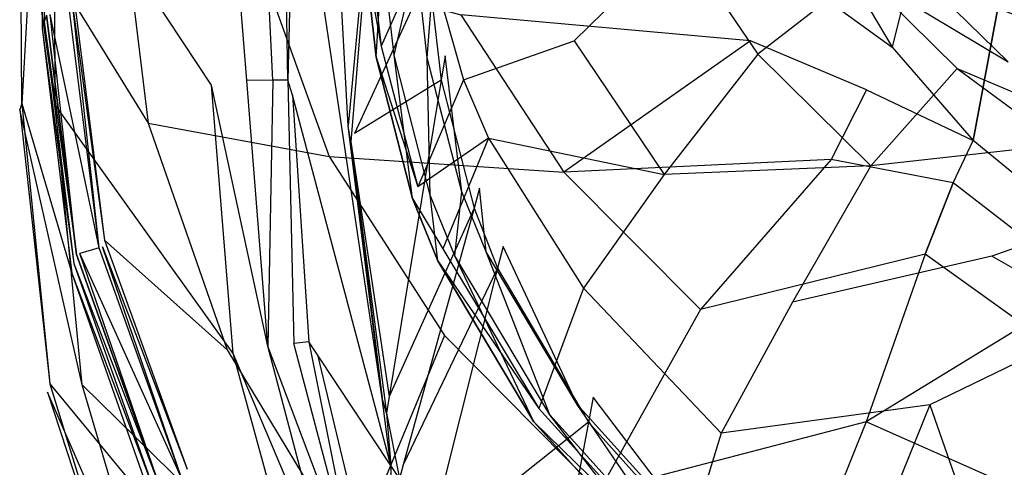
# Model space of a CAD drawing. Extents: x 0 to 0.3, y -0.31 to 0.
# Tile 5 of 31: x 0 to 0.102, y -0.197 to -0.15. Entities that reach past the tile are written whole.
import ezdxf

# ---------------------------------------------------------------- set-up
doc = ezdxf.new("R2010")
doc.units = 0
doc.layers.add('L0_URINAL_N_752600__0___REPLACE', color=7, linetype='CONTINUOUS')

msp = doc.modelspace()

# ---------------------------------------------------------------- linework, layer by layer
at = {"layer": 'L0_URINAL_N_752600__0___REPLACE', "color": 8}
for points, invisible_edges in [([(0.034, -0.161423, 0.416376), (0.030789, -0.102545, 0.45413), (0.028785, -0.130992, 0.437754), (0.034, -0.161423, 0.416376)], 14), ([(0.035337, -0.147159, 0.424843), (0.030789, -0.102545, 0.45413), (0.034, -0.161423, 0.416376), (0.035337, -0.147159, 0.424843)], 14), ([(0.002165, -0.123242, 0.40985), (0.000237, -0.159083, 0.420489), (0.000219, -0.133024, 0.44078), (0.002165, -0.123242, 0.40985)], 14), ([(0.002165, -0.123242, 0.40985), (0.002338, -0.151332, 0.391278), (0.000237, -0.159083, 0.420489), (0.002165, -0.123242, 0.40985)], 14), ([(0.002334, -0.122394, 0.407167), (0.002338, -0.151332, 0.391278), (0.002165, -0.123242, 0.40985), (0.002334, -0.122394, 0.407167)], 14), ([(0.002334, -0.122394, 0.407167), (0.00278, -0.14997, 0.385687), (0.002521, -0.15066, 0.388744), (0.002334, -0.122394, 0.407167)], 13), ([(0.002334, -0.122394, 0.407167), (0.002521, -0.15066, 0.388744), (0.002338, -0.151332, 0.391278), (0.002334, -0.122394, 0.407167)], 14), ([(0.027188, -0.127073, 0.440974), (0.026347, -0.129021, 0.441756), (0.026203, -0.156702, 0.423991), (0.027188, -0.127073, 0.440974)], 14), ([(0.027758, -0.156686, 0.424003), (0.027188, -0.127073, 0.440974), (0.026203, -0.156702, 0.423991), (0.027758, -0.156686, 0.424003)], 14), ([(0.028403, -0.129834, 0.43866), (0.027188, -0.127073, 0.440974), (0.027758, -0.156686, 0.424003), (0.028403, -0.129834, 0.43866)], 14), ([(0.021229, -0.128311, 0.443372), (0.003582, -0.132612, 0.443571), (0.019843, -0.157195, 0.423862), (0.021229, -0.128311, 0.443372)], 14), ([(0.023507, -0.15673, 0.423969), (0.021229, -0.128311, 0.443372), (0.019843, -0.157195, 0.423862), (0.023507, -0.15673, 0.423969)], 14), ([(0.024813, -0.127437, 0.443331), (0.021229, -0.128311, 0.443372), (0.023507, -0.15673, 0.423969), (0.024813, -0.127437, 0.443331)], 14), ([(0.026203, -0.156702, 0.423991), (0.024813, -0.127437, 0.443331), (0.023507, -0.15673, 0.423969), (0.026203, -0.156702, 0.423991)], 14), ([(0.026347, -0.129021, 0.441756), (0.024813, -0.127437, 0.443331), (0.026203, -0.156702, 0.423991), (0.026347, -0.129021, 0.441756)], 14), ([(0.028403, -0.129834, 0.43866), (0.027758, -0.156686, 0.424003), (0.028221, -0.158246, 0.422748), (0.028403, -0.129834, 0.43866)], 14), ([(0.028785, -0.130992, 0.437754), (0.028403, -0.129834, 0.43866), (0.028221, -0.158246, 0.422748), (0.028785, -0.130992, 0.437754)], 14), ([(0.037501, -0.189542, 0.397562), (0.028785, -0.130992, 0.437754), (0.028221, -0.158246, 0.422748), (0.037501, -0.189542, 0.397562)], 14), ([(0.037501, -0.189542, 0.397562), (0.034, -0.161423, 0.416376), (0.028785, -0.130992, 0.437754), (0.037501, -0.189542, 0.397562)], 14), ([(0.003661, -0.159249, 0.423391), (0.003582, -0.132612, 0.443571), (0, -0.133485, 0.443611), (0.003661, -0.159249, 0.423391)], 14), ([(0.000237, -0.159083, 0.420489), (0, -0.133485, 0.443611), (0.000219, -0.133024, 0.44078), (0.000237, -0.159083, 0.420489)], 14), ([(0.019843, -0.157195, 0.423862), (0.003582, -0.132612, 0.443571), (0.003661, -0.159249, 0.423391), (0.019843, -0.157195, 0.423862)], 14), ([(0.003661, -0.159249, 0.423391), (0, -0.133485, 0.443611), (0, -0.159713, 0.423285), (0.003661, -0.159249, 0.423391)], 14), ([(0, -0.133485, 0.443611), (0.000237, -0.159083, 0.420489), (0, -0.159713, 0.423285), (0, -0.133485, 0.443611)], 13), ([(0.010332, -0.136893, 0.336366), (0.01331, -0.161147, 0.321861), (0.00569, -0.148858, 0.383793), (0.010332, -0.136893, 0.336366)], 14), ([(0.010332, -0.136893, 0.336366), (0.024637, -0.144107, 0.257954), (0.01331, -0.161147, 0.321861), (0.010332, -0.136893, 0.336366)], 14), ([(0.094179, -0.137269, 0.055077), (0.090293, -0.153283, 0.155448), (0.083218, -0.141361, 0.15352), (0.094179, -0.137269, 0.055077)], 14), ([(0.094179, -0.137269, 0.055077), (0.101752, -0.146331, 0.055641), (0.090293, -0.153283, 0.155448), (0.094179, -0.137269, 0.055077)], 14), ([(0.075622, -0.152632, 0.188476), (0.045646, -0.149948, 0.214164), (0.06937, -0.138259, 0.186421), (0.075622, -0.152632, 0.188476)], 14), ([(0.06937, -0.138259, 0.186421), (0.079902, -0.145769, 0.177967), (0.075622, -0.152632, 0.188476), (0.06937, -0.138259, 0.186421)], 14), ([(0.083218, -0.141361, 0.15352), (0.090293, -0.153283, 0.155448), (0.079902, -0.145769, 0.177967), (0.083218, -0.141361, 0.15352)], 14), ([(0.068234, -0.141946, 0.248953), (0.054848, -0.147222, 0.275124), (0.057377, -0.152634, 0.269993), (0.068234, -0.141946, 0.248953)], 14), ([(0.068234, -0.141946, 0.248953), (0.057377, -0.152634, 0.269993), (0.076381, -0.153994, 0.237902), (0.068234, -0.141946, 0.248953)], 14), ([(0.068234, -0.141946, 0.248953), (0.076381, -0.153994, 0.237902), (0.087109, -0.145712, 0.219439), (0.068234, -0.141946, 0.248953)], 14), ([(0.035684, -0.143724, 0.340438), (0.037388, -0.153189, 0.329143), (0.036177, -0.142647, 0.337867), (0.035684, -0.143724, 0.340438)], 14), ([(0.036177, -0.142647, 0.337867), (0.037388, -0.153189, 0.329143), (0.042009, -0.14289, 0.305717), (0.036177, -0.142647, 0.337867)], 14), ([(0.042009, -0.14289, 0.305717), (0.037388, -0.153189, 0.329143), (0.045912, -0.156655, 0.293655), (0.042009, -0.14289, 0.305717)], 14), ([(0.042009, -0.14289, 0.305717), (0.045912, -0.156655, 0.293655), (0.054848, -0.147222, 0.275124), (0.042009, -0.14289, 0.305717)], 14), ([(0.024637, -0.144107, 0.257954), (0.03203, -0.164592, 0.250267), (0.01331, -0.161147, 0.321861), (0.024637, -0.144107, 0.257954)], 14), ([(0.024637, -0.144107, 0.257954), (0.045646, -0.149948, 0.214164), (0.03203, -0.164592, 0.250267), (0.024637, -0.144107, 0.257954)], 14), ([(0.037568, -0.143674, 0.340479), (0.036881, -0.154321, 0.331718), (0.035684, -0.143724, 0.340438), (0.037568, -0.143674, 0.340479)], 13), ([(0.037388, -0.153189, 0.329143), (0.035684, -0.143724, 0.340438), (0.036881, -0.154321, 0.331718), (0.037388, -0.153189, 0.329143)], 13), ([(0.036881, -0.154321, 0.331718), (0.037568, -0.143674, 0.340479), (0.038746, -0.154113, 0.331889), (0.036881, -0.154321, 0.331718)], 14), ([(0.041031, -0.144291, 0.339971), (0.038746, -0.154113, 0.331889), (0.037568, -0.143674, 0.340479), (0.041031, -0.144291, 0.339971)], 13), ([(0.038746, -0.154113, 0.331889), (0.041031, -0.144291, 0.339971), (0.04217, -0.154378, 0.331671), (0.038746, -0.154113, 0.331889)], 14), ([(0.042915, -0.144242, 0.340011), (0.04217, -0.154378, 0.331671), (0.041031, -0.144291, 0.339971), (0.042915, -0.144242, 0.340011)], 13), ([(0.04217, -0.154378, 0.331671), (0.042915, -0.144242, 0.340011), (0.044035, -0.154169, 0.331843), (0.04217, -0.154378, 0.331671)], 14), ([(0.042915, -0.144242, 0.340011), (0.042324, -0.145526, 0.34514), (0.044035, -0.154169, 0.331843), (0.042915, -0.144242, 0.340011)], 14), ([(0.042324, -0.145526, 0.34514), (0.035812, -0.147922, 0.420468), (0.034654, -0.162199, 0.411746), (0.042324, -0.145526, 0.34514)], 14), ([(0.042324, -0.145526, 0.34514), (0.034654, -0.162199, 0.411746), (0.043621, -0.156687, 0.336238), (0.042324, -0.145526, 0.34514)], 14), ([(0.042324, -0.145526, 0.34514), (0.043621, -0.156687, 0.336238), (0.044035, -0.154169, 0.331843), (0.042324, -0.145526, 0.34514)], 14), ([(0.087606, -0.157697, 0.180212), (0.075622, -0.152632, 0.188476), (0.079902, -0.145769, 0.177967), (0.087606, -0.157697, 0.180212)], 14), ([(0.087109, -0.145712, 0.219439), (0.076381, -0.153994, 0.237902), (0.097005, -0.155465, 0.210961), (0.087109, -0.145712, 0.219439)], 14), ([(0.079902, -0.145769, 0.177967), (0.090293, -0.153283, 0.155448), (0.087606, -0.157697, 0.180212), (0.079902, -0.145769, 0.177967)], 14), ([(0.087109, -0.145712, 0.219439), (0.097005, -0.155465, 0.210961), (0.10228, -0.154797, 0.168994), (0.087109, -0.145712, 0.219439)], 14), ([(0.087109, -0.145712, 0.219439), (0.10228, -0.154797, 0.168994), (0.0935, -0.146218, 0.175548), (0.087109, -0.145712, 0.219439)], 14), ([(0.101752, -0.146331, 0.055641), (0.098645, -0.162919, 0.156967), (0.090293, -0.153283, 0.155448), (0.101752, -0.146331, 0.055641)], 14), ([(0.0935, -0.146218, 0.175548), (0.10228, -0.154797, 0.168994), (0.117825, -0.155788, 0.133409), (0.0935, -0.146218, 0.175548)], 14), ([(0.0935, -0.146218, 0.175548), (0.117825, -0.155788, 0.133409), (0.112046, -0.15022, 0.136669), (0.0935, -0.146218, 0.175548)], 14), ([(0.098645, -0.162919, 0.156967), (0.101752, -0.146331, 0.055641), (0.109823, -0.153212, 0.05598), (0.098645, -0.162919, 0.156967)], 14), ([(0.109823, -0.153212, 0.05598), (0.101752, -0.146331, 0.055641), (0.110278, -0.14587, 0.031302), (0.109823, -0.153212, 0.05598)], 14), ([(0.035337, -0.147159, 0.424843), (0.034, -0.161423, 0.416376), (0.034252, -0.163072, 0.415232), (0.035337, -0.147159, 0.424843)], 14), ([(0.035447, -0.148851, 0.423761), (0.035337, -0.147159, 0.424843), (0.034252, -0.163072, 0.415232), (0.035447, -0.148851, 0.423761)], 14), ([(0.045912, -0.156655, 0.293655), (0.057377, -0.152634, 0.269993), (0.054848, -0.147222, 0.275124), (0.045912, -0.156655, 0.293655)], 14), ([(0.035812, -0.147922, 0.420468), (0.035447, -0.148851, 0.423761), (0.034654, -0.162199, 0.411746), (0.035812, -0.147922, 0.420468)], 14), ([(0.008214, -0.174023, 0.364201), (0.003143, -0.149892, 0.385687), (0.005158, -0.149456, 0.385687), (0.008214, -0.174023, 0.364201)], 14), ([(0.005521, -0.149377, 0.385687), (0.008214, -0.174023, 0.364201), (0.005158, -0.149456, 0.385687), (0.005521, -0.149377, 0.385687)], 13), ([(0.00569, -0.148858, 0.383793), (0.00876, -0.173241, 0.362369), (0.005521, -0.149377, 0.385687), (0.00569, -0.148858, 0.383793)], 14), ([(0.005521, -0.149377, 0.385687), (0.00876, -0.173241, 0.362369), (0.008571, -0.173918, 0.364209), (0.005521, -0.149377, 0.385687)], 14), ([(0.008214, -0.174023, 0.364201), (0.005521, -0.149377, 0.385687), (0.008571, -0.173918, 0.364209), (0.008214, -0.174023, 0.364201)], 14), ([(0.00569, -0.148858, 0.383793), (0.01331, -0.161147, 0.321861), (0.00876, -0.173241, 0.362369), (0.00569, -0.148858, 0.383793)], 14), ([(0.035447, -0.148851, 0.423761), (0.034252, -0.163072, 0.415232), (0.034654, -0.162199, 0.411746), (0.035447, -0.148851, 0.423761)], 14), ([(0.002521, -0.15066, 0.388744), (0.005588, -0.175648, 0.367137), (0.002338, -0.151332, 0.391278), (0.002521, -0.15066, 0.388744)], 14), ([(0.00278, -0.14997, 0.385687), (0.005866, -0.174718, 0.36415), (0.002521, -0.15066, 0.388744), (0.00278, -0.14997, 0.385687)], 14), ([(0.002521, -0.15066, 0.388744), (0.005866, -0.174718, 0.36415), (0.005588, -0.175648, 0.367137), (0.002521, -0.15066, 0.388744)], 14), ([(0.003143, -0.149892, 0.385687), (0.005866, -0.174718, 0.36415), (0.00278, -0.14997, 0.385687), (0.003143, -0.149892, 0.385687)], 13), ([(0.008214, -0.174023, 0.364201), (0.006223, -0.174612, 0.364157), (0.003143, -0.149892, 0.385687), (0.008214, -0.174023, 0.364201)], 14), ([(0.005866, -0.174718, 0.36415), (0.003143, -0.149892, 0.385687), (0.006223, -0.174612, 0.364157), (0.005866, -0.174718, 0.36415)], 14), ([(0.045646, -0.149948, 0.214164), (0.056292, -0.16621, 0.211988), (0.03203, -0.164592, 0.250267), (0.045646, -0.149948, 0.214164)], 14), ([(0.075622, -0.152632, 0.188476), (0.056292, -0.16621, 0.211988), (0.045646, -0.149948, 0.214164), (0.075622, -0.152632, 0.188476)], 14), ([(0.002338, -0.151332, 0.391278), (0.005393, -0.17664, 0.369547), (0.000237, -0.159083, 0.420489), (0.002338, -0.151332, 0.391278)], 14), ([(0.002338, -0.151332, 0.391278), (0.005588, -0.175648, 0.367137), (0.005393, -0.17664, 0.369547), (0.002338, -0.151332, 0.391278)], 14), ([(0.057377, -0.152634, 0.269993), (0.045912, -0.156655, 0.293655), (0.048522, -0.162685, 0.288348), (0.057377, -0.152634, 0.269993)], 13), ([(0.048522, -0.162685, 0.288348), (0.066688, -0.166432, 0.256742), (0.057377, -0.152634, 0.269993), (0.048522, -0.162685, 0.288348)], 14), ([(0.083973, -0.164881, 0.190298), (0.056292, -0.16621, 0.211988), (0.075622, -0.152632, 0.188476), (0.083973, -0.164881, 0.190298)], 14), ([(0.057377, -0.152634, 0.269993), (0.066688, -0.166432, 0.256742), (0.076381, -0.153994, 0.237902), (0.057377, -0.152634, 0.269993)], 14), ([(0.075622, -0.152632, 0.188476), (0.087606, -0.157697, 0.180212), (0.083973, -0.164881, 0.190298), (0.075622, -0.152632, 0.188476)], 13), ([(0.036881, -0.154321, 0.331718), (0.04118, -0.167717, 0.317115), (0.037388, -0.153189, 0.329143), (0.036881, -0.154321, 0.331718)], 14), ([(0.037388, -0.153189, 0.329143), (0.04118, -0.167717, 0.317115), (0.045912, -0.156655, 0.293655), (0.037388, -0.153189, 0.329143)], 14), ([(0.090293, -0.153283, 0.155448), (0.098645, -0.162919, 0.156967), (0.087606, -0.157697, 0.180212), (0.090293, -0.153283, 0.155448)], 14), ([(0.107533, -0.170217, 0.157987), (0.098645, -0.162919, 0.156967), (0.109823, -0.153212, 0.05598), (0.107533, -0.170217, 0.157987)], 14), ([(0.038746, -0.154113, 0.331889), (0.040659, -0.168934, 0.319694), (0.036881, -0.154321, 0.331718), (0.038746, -0.154113, 0.331889)], 13), ([(0.04118, -0.167717, 0.317115), (0.036881, -0.154321, 0.331718), (0.040659, -0.168934, 0.319694), (0.04118, -0.167717, 0.317115)], 13), ([(0.04217, -0.154378, 0.331671), (0.042485, -0.16857, 0.319993), (0.038746, -0.154113, 0.331889), (0.04217, -0.154378, 0.331671)], 13), ([(0.040659, -0.168934, 0.319694), (0.038746, -0.154113, 0.331889), (0.042485, -0.16857, 0.319993), (0.040659, -0.168934, 0.319694)], 14), ([(0.044035, -0.154169, 0.331843), (0.04575, -0.168221, 0.32028), (0.04217, -0.154378, 0.331671), (0.044035, -0.154169, 0.331843)], 13), ([(0.042485, -0.16857, 0.319993), (0.04217, -0.154378, 0.331671), (0.04575, -0.168221, 0.32028), (0.042485, -0.16857, 0.319993)], 14), ([(0.044035, -0.154169, 0.331843), (0.043621, -0.156687, 0.336238), (0.047575, -0.167858, 0.320579), (0.044035, -0.154169, 0.331843)], 14), ([(0.04575, -0.168221, 0.32028), (0.044035, -0.154169, 0.331843), (0.047575, -0.167858, 0.320579), (0.04575, -0.168221, 0.32028)], 14), ([(0.076381, -0.153994, 0.237902), (0.066688, -0.166432, 0.256742), (0.088054, -0.165555, 0.227135), (0.076381, -0.153994, 0.237902)], 14), ([(0.076381, -0.153994, 0.237902), (0.088054, -0.165555, 0.227135), (0.097005, -0.155465, 0.210961), (0.076381, -0.153994, 0.237902)], 14), ([(0.097005, -0.155465, 0.210961), (0.11181, -0.161764, 0.163658), (0.10228, -0.154797, 0.168994), (0.097005, -0.155465, 0.210961)], 14), ([(0.097005, -0.155465, 0.210961), (0.088054, -0.165555, 0.227135), (0.107674, -0.163342, 0.204078), (0.097005, -0.155465, 0.210961)], 14), ([(0.097005, -0.155465, 0.210961), (0.107674, -0.163342, 0.204078), (0.11181, -0.161764, 0.163658), (0.097005, -0.155465, 0.210961)], 14), ([(0.025686, -0.184177, 0.403197), (0.023507, -0.15673, 0.423969), (0.019843, -0.157195, 0.423862), (0.025686, -0.184177, 0.403197)], 14), ([(0.025686, -0.184177, 0.403197), (0.026203, -0.156702, 0.423991), (0.023507, -0.15673, 0.423969), (0.025686, -0.184177, 0.403197)], 13), ([(0.026203, -0.156702, 0.423991), (0.025686, -0.184177, 0.403197), (0.02836, -0.183897, 0.403414), (0.026203, -0.156702, 0.423991)], 14), ([(0.02836, -0.183897, 0.403414), (0.027758, -0.156686, 0.424003), (0.026203, -0.156702, 0.423991), (0.02836, -0.183897, 0.403414)], 13), ([(0.027758, -0.156686, 0.424003), (0.02836, -0.183897, 0.403414), (0.029906, -0.183735, 0.403539), (0.027758, -0.156686, 0.424003)], 14), ([(0.029906, -0.183735, 0.403539), (0.028221, -0.158246, 0.422748), (0.027758, -0.156686, 0.424003), (0.029906, -0.183735, 0.403539)], 13), ([(0.043621, -0.156687, 0.336238), (0.034654, -0.162199, 0.411746), (0.038244, -0.189387, 0.393322), (0.043621, -0.156687, 0.336238)], 14), ([(0.043621, -0.156687, 0.336238), (0.038244, -0.189387, 0.393322), (0.047012, -0.169903, 0.325379), (0.043621, -0.156687, 0.336238)], 14), ([(0.045912, -0.156655, 0.293655), (0.04118, -0.167717, 0.317115), (0.048522, -0.162685, 0.288348), (0.045912, -0.156655, 0.293655)], 14), ([(0.043621, -0.156687, 0.336238), (0.047012, -0.169903, 0.325379), (0.047575, -0.167858, 0.320579), (0.043621, -0.156687, 0.336238)], 14), ([(0.022099, -0.184924, 0.402703), (0.019843, -0.157195, 0.423862), (0.003661, -0.159249, 0.423391), (0.022099, -0.184924, 0.402703)], 14), ([(0.025686, -0.184177, 0.403197), (0.019843, -0.157195, 0.423862), (0.022099, -0.184924, 0.402703), (0.025686, -0.184177, 0.403197)], 14), ([(0.096602, -0.167291, 0.182011), (0.083973, -0.164881, 0.190298), (0.087606, -0.157697, 0.180212), (0.096602, -0.167291, 0.182011)], 14), ([(0.087606, -0.157697, 0.180212), (0.098645, -0.162919, 0.156967), (0.096602, -0.167291, 0.182011), (0.087606, -0.157697, 0.180212)], 14), ([(0.038415, -0.196503, 0.392171), (0.037501, -0.189542, 0.397562), (0.028221, -0.158246, 0.422748), (0.038415, -0.196503, 0.392171)], 14), ([(0.038415, -0.196503, 0.392171), (0.028221, -0.158246, 0.422748), (0.030803, -0.18508, 0.402341), (0.038415, -0.196503, 0.392171)], 14), ([(0.028221, -0.158246, 0.422748), (0.029906, -0.183735, 0.403539), (0.030803, -0.18508, 0.402341), (0.028221, -0.158246, 0.422748)], 14), ([(0.000237, -0.159083, 0.420489), (0.003136, -0.188073, 0.397321), (0, -0.159713, 0.423285), (0.000237, -0.159083, 0.420489)], 14), ([(0.00647, -0.188177, 0.400549), (0.003661, -0.159249, 0.423391), (0, -0.159713, 0.423285), (0.00647, -0.188177, 0.400549)], 14), ([(0, -0.159713, 0.423285), (0.003136, -0.188073, 0.397321), (0.002882, -0.188924, 0.400054), (0, -0.159713, 0.423285)], 14), ([(0.00647, -0.188177, 0.400549), (0, -0.159713, 0.423285), (0.002882, -0.188924, 0.400054), (0.00647, -0.188177, 0.400549)], 14), ([(0.000237, -0.159083, 0.420489), (0.005393, -0.17664, 0.369547), (0.003136, -0.188073, 0.397321), (0.000237, -0.159083, 0.420489)], 14), ([(0.022099, -0.184924, 0.402703), (0.003661, -0.159249, 0.423391), (0.00647, -0.188177, 0.400549), (0.022099, -0.184924, 0.402703)], 14), ([(0.01331, -0.161147, 0.321861), (0.021451, -0.184553, 0.305337), (0.00876, -0.173241, 0.362369), (0.01331, -0.161147, 0.321861)], 14), ([(0.01331, -0.161147, 0.321861), (0.03203, -0.164592, 0.250267), (0.021451, -0.184553, 0.305337), (0.01331, -0.161147, 0.321861)], 14), ([(0.037501, -0.189542, 0.397562), (0.034252, -0.163072, 0.415232), (0.034, -0.161423, 0.416376), (0.037501, -0.189542, 0.397562)], 13), ([(0.034252, -0.163072, 0.415232), (0.038244, -0.189387, 0.393322), (0.034654, -0.162199, 0.411746), (0.034252, -0.163072, 0.415232)], 14), ([(0.048522, -0.162685, 0.288348), (0.04118, -0.167717, 0.317115), (0.043781, -0.174111, 0.311819), (0.048522, -0.162685, 0.288348)], 14), ([(0.048522, -0.162685, 0.288348), (0.043781, -0.174111, 0.311819), (0.058329, -0.178174, 0.274636), (0.048522, -0.162685, 0.288348)], 14), ([(0.066688, -0.166432, 0.256742), (0.048522, -0.162685, 0.288348), (0.058329, -0.178174, 0.274636), (0.066688, -0.166432, 0.256742)], 13), ([(0.096602, -0.167291, 0.182011), (0.098645, -0.162919, 0.156967), (0.107533, -0.170217, 0.157987), (0.096602, -0.167291, 0.182011)], 14), ([(0.034252, -0.163072, 0.415232), (0.037501, -0.189542, 0.397562), (0.037963, -0.191098, 0.39631), (0.034252, -0.163072, 0.415232)], 14), ([(0.038244, -0.189387, 0.393322), (0.034252, -0.163072, 0.415232), (0.037963, -0.191098, 0.39631), (0.038244, -0.189387, 0.393322)], 13), ([(0.107674, -0.163342, 0.204078), (0.088054, -0.165555, 0.227135), (0.100585, -0.174863, 0.218405), (0.107674, -0.163342, 0.204078)], 14), ([(0.117575, -0.168975, 0.199163), (0.107674, -0.163342, 0.204078), (0.100585, -0.174863, 0.218405), (0.117575, -0.168975, 0.199163)], 14), ([(0.03203, -0.164592, 0.250267), (0.043951, -0.183078, 0.242231), (0.021451, -0.184553, 0.305337), (0.03203, -0.164592, 0.250267)], 14), ([(0.03203, -0.164592, 0.250267), (0.056292, -0.16621, 0.211988), (0.043951, -0.183078, 0.242231), (0.03203, -0.164592, 0.250267)], 14), ([(0.083973, -0.164881, 0.190298), (0.070461, -0.180391, 0.209796), (0.056292, -0.16621, 0.211988), (0.083973, -0.164881, 0.190298)], 14), ([(0.093701, -0.174654, 0.191766), (0.070461, -0.180391, 0.209796), (0.083973, -0.164881, 0.190298), (0.093701, -0.174654, 0.191766)], 14), ([(0.096602, -0.167291, 0.182011), (0.093701, -0.174654, 0.191766), (0.083973, -0.164881, 0.190298), (0.096602, -0.167291, 0.182011)], 14), ([(0.088054, -0.165555, 0.227135), (0.066688, -0.166432, 0.256742), (0.079973, -0.179639, 0.243838), (0.088054, -0.165555, 0.227135)], 14), ([(0.088054, -0.165555, 0.227135), (0.079973, -0.179639, 0.243838), (0.100585, -0.174863, 0.218405), (0.088054, -0.165555, 0.227135)], 14), ([(0.056292, -0.16621, 0.211988), (0.070461, -0.180391, 0.209796), (0.043951, -0.183078, 0.242231), (0.056292, -0.16621, 0.211988)], 14), ([(0.066688, -0.166432, 0.256742), (0.058329, -0.178174, 0.274636), (0.079973, -0.179639, 0.243838), (0.066688, -0.166432, 0.256742)], 14), ([(0.040659, -0.168934, 0.319694), (0.043781, -0.174111, 0.311819), (0.04118, -0.167717, 0.317115), (0.040659, -0.168934, 0.319694)], 14), ([(0.047575, -0.167858, 0.320579), (0.048252, -0.174413, 0.315184), (0.04575, -0.168221, 0.32028), (0.047575, -0.167858, 0.320579)], 13), ([(0.047575, -0.167858, 0.320579), (0.047012, -0.169903, 0.325379), (0.050011, -0.173885, 0.31562), (0.047575, -0.167858, 0.320579)], 14), ([(0.048252, -0.174413, 0.315184), (0.047575, -0.167858, 0.320579), (0.050011, -0.173885, 0.31562), (0.048252, -0.174413, 0.315184)], 14), ([(0.093701, -0.174654, 0.191766), (0.096602, -0.167291, 0.182011), (0.10608, -0.174641, 0.183285), (0.093701, -0.174654, 0.191766)], 14), ([(0.10608, -0.174641, 0.183285), (0.096602, -0.167291, 0.182011), (0.107533, -0.170217, 0.157987), (0.10608, -0.174641, 0.183285)], 14), ([(0.042485, -0.16857, 0.319993), (0.043259, -0.175367, 0.3144), (0.040659, -0.168934, 0.319694), (0.042485, -0.16857, 0.319993)], 13), ([(0.043781, -0.174111, 0.311819), (0.040659, -0.168934, 0.319694), (0.043259, -0.175367, 0.3144), (0.043781, -0.174111, 0.311819)], 13), ([(0.04575, -0.168221, 0.32028), (0.045018, -0.174838, 0.314835), (0.042485, -0.16857, 0.319993), (0.04575, -0.168221, 0.32028)], 13), ([(0.043259, -0.175367, 0.3144), (0.042485, -0.16857, 0.319993), (0.045018, -0.174838, 0.314835), (0.043259, -0.175367, 0.3144)], 14), ([(0.045018, -0.174838, 0.314835), (0.04575, -0.168221, 0.32028), (0.048252, -0.174413, 0.315184), (0.045018, -0.174838, 0.314835)], 14), ([(0.117575, -0.168975, 0.199163), (0.100585, -0.174863, 0.218405), (0.112179, -0.181502, 0.21218), (0.117575, -0.168975, 0.199163)], 14), ([(0.047012, -0.169903, 0.325379), (0.038244, -0.189387, 0.393322), (0.039693, -0.196456, 0.387712), (0.047012, -0.169903, 0.325379)], 14), ([(0.047012, -0.169903, 0.325379), (0.039693, -0.196456, 0.387712), (0.049444, -0.176132, 0.320216), (0.047012, -0.169903, 0.325379)], 14), ([(0.047012, -0.169903, 0.325379), (0.049444, -0.176132, 0.320216), (0.050011, -0.173885, 0.31562), (0.047012, -0.169903, 0.325379)], 14), ([(0.016771, -0.197897, 0.340169), (0.006223, -0.174612, 0.364157), (0.008214, -0.174023, 0.364201), (0.016771, -0.197897, 0.340169)], 14), ([(0.008571, -0.173918, 0.364209), (0.016771, -0.197897, 0.340169), (0.008214, -0.174023, 0.364201), (0.008571, -0.173918, 0.364209)], 13), ([(0.00876, -0.173241, 0.362369), (0.017319, -0.196892, 0.338434), (0.008571, -0.173918, 0.364209), (0.00876, -0.173241, 0.362369)], 14), ([(0.008571, -0.173918, 0.364209), (0.017319, -0.196892, 0.338434), (0.017115, -0.197756, 0.34019), (0.008571, -0.173918, 0.364209)], 14), ([(0.016771, -0.197897, 0.340169), (0.008571, -0.173918, 0.364209), (0.017115, -0.197756, 0.34019), (0.016771, -0.197897, 0.340169)], 14), ([(0.00876, -0.173241, 0.362369), (0.021451, -0.184553, 0.305337), (0.017319, -0.196892, 0.338434), (0.00876, -0.173241, 0.362369)], 14), ([(0.043259, -0.175367, 0.3144), (0.05372, -0.190631, 0.29813), (0.043781, -0.174111, 0.311819), (0.043259, -0.175367, 0.3144)], 14), ([(0.043781, -0.174111, 0.311819), (0.05372, -0.190631, 0.29813), (0.058329, -0.178174, 0.274636), (0.043781, -0.174111, 0.311819)], 14), ([(0.050011, -0.173885, 0.31562), (0.057699, -0.190199, 0.302195), (0.048252, -0.174413, 0.315184), (0.050011, -0.173885, 0.31562)], 13), ([(0.050011, -0.173885, 0.31562), (0.049444, -0.176132, 0.320216), (0.059336, -0.189466, 0.302798), (0.050011, -0.173885, 0.31562)], 14), ([(0.057699, -0.190199, 0.302195), (0.050011, -0.173885, 0.31562), (0.059336, -0.189466, 0.302798), (0.057699, -0.190199, 0.302195)], 14), ([(0.005866, -0.174718, 0.36415), (0.014547, -0.198809, 0.340033), (0.005588, -0.175648, 0.367137), (0.005866, -0.174718, 0.36415)], 14), ([(0.006223, -0.174612, 0.364157), (0.014547, -0.198809, 0.340033), (0.005866, -0.174718, 0.36415), (0.006223, -0.174612, 0.364157)], 13), ([(0.016771, -0.197897, 0.340169), (0.014891, -0.198668, 0.340054), (0.006223, -0.174612, 0.364157), (0.016771, -0.197897, 0.340169)], 14), ([(0.014547, -0.198809, 0.340033), (0.006223, -0.174612, 0.364157), (0.014891, -0.198668, 0.340054), (0.014547, -0.198809, 0.340033)], 14), ([(0.045018, -0.174838, 0.314835), (0.053214, -0.192, 0.300712), (0.043259, -0.175367, 0.3144), (0.045018, -0.174838, 0.314835)], 13), ([(0.048252, -0.174413, 0.315184), (0.05485, -0.191267, 0.301316), (0.045018, -0.174838, 0.314835), (0.048252, -0.174413, 0.315184)], 13), ([(0.053214, -0.192, 0.300712), (0.045018, -0.174838, 0.314835), (0.05485, -0.191267, 0.301316), (0.053214, -0.192, 0.300712)], 14), ([(0.05485, -0.191267, 0.301316), (0.048252, -0.174413, 0.315184), (0.057699, -0.190199, 0.302195), (0.05485, -0.191267, 0.301316)], 14), ([(0.093701, -0.174654, 0.191766), (0.087595, -0.192004, 0.207734), (0.070461, -0.180391, 0.209796), (0.093701, -0.174654, 0.191766)], 14), ([(0.100585, -0.174863, 0.218405), (0.079973, -0.179639, 0.243838), (0.094191, -0.190247, 0.233383), (0.100585, -0.174863, 0.218405)], 14), ([(0.103949, -0.181993, 0.192792), (0.087595, -0.192004, 0.207734), (0.093701, -0.174654, 0.191766), (0.103949, -0.181993, 0.192792)], 14), ([(0.103949, -0.181993, 0.192792), (0.093701, -0.174654, 0.191766), (0.10608, -0.174641, 0.183285), (0.103949, -0.181993, 0.192792)], 14), ([(0.112179, -0.181502, 0.21218), (0.100585, -0.174863, 0.218405), (0.094191, -0.190247, 0.233383), (0.112179, -0.181502, 0.21218)], 14), ([(0.005588, -0.175648, 0.367137), (0.014256, -0.200033, 0.342907), (0.005393, -0.17664, 0.369547), (0.005588, -0.175648, 0.367137)], 14), ([(0.005588, -0.175648, 0.367137), (0.014547, -0.198809, 0.340033), (0.014256, -0.200033, 0.342907), (0.005588, -0.175648, 0.367137)], 14), ([(0.049444, -0.176132, 0.320216), (0.039693, -0.196456, 0.387712), (0.04209, -0.205319, 0.379904), (0.049444, -0.176132, 0.320216)], 14), ([(0.049444, -0.176132, 0.320216), (0.04209, -0.205319, 0.379904), (0.058855, -0.192041, 0.306859), (0.049444, -0.176132, 0.320216)], 14), ([(0.05372, -0.190631, 0.29813), (0.043259, -0.175367, 0.3144), (0.053214, -0.192, 0.300712), (0.05372, -0.190631, 0.29813)], 13), ([(0.049444, -0.176132, 0.320216), (0.058855, -0.192041, 0.306859), (0.059336, -0.189466, 0.302798), (0.049444, -0.176132, 0.320216)], 14), ([(0.005393, -0.17664, 0.369547), (0.01405, -0.201299, 0.345115), (0.003136, -0.188073, 0.397321), (0.005393, -0.17664, 0.369547)], 14), ([(0.005393, -0.17664, 0.369547), (0.014256, -0.200033, 0.342907), (0.01405, -0.201299, 0.345115), (0.005393, -0.17664, 0.369547)], 14), ([(0.058329, -0.178174, 0.274636), (0.05372, -0.190631, 0.29813), (0.072583, -0.193184, 0.261249), (0.058329, -0.178174, 0.274636)], 14), ([(0.058329, -0.178174, 0.274636), (0.072583, -0.193184, 0.261249), (0.079973, -0.179639, 0.243838), (0.058329, -0.178174, 0.274636)], 14), ([(0.079973, -0.179639, 0.243838), (0.072583, -0.193184, 0.261249), (0.094191, -0.190247, 0.233383), (0.079973, -0.179639, 0.243838)], 14), ([(0.070461, -0.180391, 0.209796), (0.059936, -0.199191, 0.234494), (0.043951, -0.183078, 0.242231), (0.070461, -0.180391, 0.209796)], 14), ([(0.087595, -0.192004, 0.207734), (0.059936, -0.199191, 0.234494), (0.070461, -0.180391, 0.209796), (0.087595, -0.192004, 0.207734)], 14), ([(0.107058, -0.200608, 0.206048), (0.087595, -0.192004, 0.207734), (0.103949, -0.181993, 0.192792), (0.107058, -0.200608, 0.206048)], 14), ([(0.112179, -0.181502, 0.21218), (0.094191, -0.190247, 0.233383), (0.107314, -0.197801, 0.225935), (0.112179, -0.181502, 0.21218)], 14), ([(0.043951, -0.183078, 0.242231), (0.034457, -0.205977, 0.288288), (0.021451, -0.184553, 0.305337), (0.043951, -0.183078, 0.242231)], 14), ([(0.043951, -0.183078, 0.242231), (0.059936, -0.199191, 0.234494), (0.034457, -0.205977, 0.288288), (0.043951, -0.183078, 0.242231)], 14), ([(0.03228, -0.20902, 0.381432), (0.025686, -0.184177, 0.403197), (0.022099, -0.184924, 0.402703), (0.03228, -0.20902, 0.381432)], 14), ([(0.034873, -0.208434, 0.381885), (0.02836, -0.183897, 0.403414), (0.025686, -0.184177, 0.403197), (0.034873, -0.208434, 0.381885)], 14), ([(0.034873, -0.208434, 0.381885), (0.025686, -0.184177, 0.403197), (0.03228, -0.20902, 0.381432), (0.034873, -0.208434, 0.381885)], 14), ([(0.034873, -0.208434, 0.381885), (0.029906, -0.183735, 0.403539), (0.02836, -0.183897, 0.403414), (0.034873, -0.208434, 0.381885)], 13), ([(0.029906, -0.183735, 0.403539), (0.034873, -0.208434, 0.381885), (0.036377, -0.208095, 0.382148), (0.029906, -0.183735, 0.403539)], 14), ([(0.036377, -0.208095, 0.382148), (0.030803, -0.18508, 0.402341), (0.029906, -0.183735, 0.403539), (0.036377, -0.208095, 0.382148)], 13), ([(0.029033, -0.210264, 0.38015), (0.022099, -0.184924, 0.402703), (0.00647, -0.188177, 0.400549), (0.029033, -0.210264, 0.38015)], 14), ([(0.021451, -0.184553, 0.305337), (0.034457, -0.205977, 0.288288), (0.017319, -0.196892, 0.338434), (0.021451, -0.184553, 0.305337)], 14), ([(0.03228, -0.20902, 0.381432), (0.022099, -0.184924, 0.402703), (0.029033, -0.210264, 0.38015), (0.03228, -0.20902, 0.381432)], 14), ([(0.038298, -0.207645, 0.382465), (0.038415, -0.196503, 0.392171), (0.030803, -0.18508, 0.402341), (0.038298, -0.207645, 0.382465)], 13), ([(0.030803, -0.18508, 0.402341), (0.036377, -0.208095, 0.382148), (0.038298, -0.207645, 0.382465), (0.030803, -0.18508, 0.402341)], 14), ([(0.003136, -0.188073, 0.397321), (0.011685, -0.215893, 0.370565), (0.002882, -0.188924, 0.400054), (0.003136, -0.188073, 0.397321)], 14), ([(0.014662, -0.21577, 0.374475), (0.00647, -0.188177, 0.400549), (0.002882, -0.188924, 0.400054), (0.014662, -0.21577, 0.374475)], 14), ([(0.003136, -0.188073, 0.397321), (0.01405, -0.201299, 0.345115), (0.011685, -0.215893, 0.370565), (0.003136, -0.188073, 0.397321)], 14), ([(0.029033, -0.210264, 0.38015), (0.00647, -0.188177, 0.400549), (0.014662, -0.21577, 0.374475), (0.029033, -0.210264, 0.38015)], 14), ([(0.002882, -0.188924, 0.400054), (0.011685, -0.215893, 0.370565), (0.011418, -0.217013, 0.373194), (0.002882, -0.188924, 0.400054)], 14), ([(0.014662, -0.21577, 0.374475), (0.002882, -0.188924, 0.400054), (0.011418, -0.217013, 0.373194), (0.014662, -0.21577, 0.374475)], 14), ([(0.038244, -0.189387, 0.393322), (0.037963, -0.191098, 0.39631), (0.039693, -0.196456, 0.387712), (0.038244, -0.189387, 0.393322)], 14), ([(0.059336, -0.189466, 0.302798), (0.071662, -0.205642, 0.289487), (0.057699, -0.190199, 0.302195), (0.059336, -0.189466, 0.302798)], 13), ([(0.059336, -0.189466, 0.302798), (0.058855, -0.192041, 0.306859), (0.073125, -0.204717, 0.290248), (0.059336, -0.189466, 0.302798)], 14), ([(0.071662, -0.205642, 0.289487), (0.059336, -0.189466, 0.302798), (0.073125, -0.204717, 0.290248), (0.071662, -0.205642, 0.289487)], 14), ([(0.038415, -0.196503, 0.392171), (0.037963, -0.191098, 0.39631), (0.037501, -0.189542, 0.397562), (0.038415, -0.196503, 0.392171)], 13), ([(0.057699, -0.190199, 0.302195), (0.069397, -0.207356, 0.288076), (0.05485, -0.191267, 0.301316), (0.057699, -0.190199, 0.302195)], 13), ([(0.069397, -0.207356, 0.288076), (0.057699, -0.190199, 0.302195), (0.071662, -0.205642, 0.289487), (0.069397, -0.207356, 0.288076)], 14), ([(0.094191, -0.190247, 0.233383), (0.072583, -0.193184, 0.261249), (0.088051, -0.205377, 0.250337), (0.094191, -0.190247, 0.233383)], 14), ([(0.102477, -0.214132, 0.242505), (0.094191, -0.190247, 0.233383), (0.088051, -0.205377, 0.250337), (0.102477, -0.214132, 0.242505)], 13), ([(0.094191, -0.190247, 0.233383), (0.102477, -0.214132, 0.242505), (0.107314, -0.197801, 0.225935), (0.094191, -0.190247, 0.233383)], 14), ([(0.037963, -0.191098, 0.39631), (0.038415, -0.196503, 0.392171), (0.03931, -0.197845, 0.390975), (0.037963, -0.191098, 0.39631)], 14), ([(0.037963, -0.191098, 0.39631), (0.03931, -0.197845, 0.390975), (0.039693, -0.196456, 0.387712), (0.037963, -0.191098, 0.39631)], 14), ([(0.053214, -0.192, 0.300712), (0.068394, -0.206786, 0.284734), (0.05372, -0.190631, 0.29813), (0.053214, -0.192, 0.300712)], 14), ([(0.05485, -0.191267, 0.301316), (0.067934, -0.208281, 0.287315), (0.053214, -0.192, 0.300712), (0.05485, -0.191267, 0.301316)], 13), ([(0.05372, -0.190631, 0.29813), (0.068394, -0.206786, 0.284734), (0.072583, -0.193184, 0.261249), (0.05372, -0.190631, 0.29813)], 14), ([(0.067934, -0.208281, 0.287315), (0.05485, -0.191267, 0.301316), (0.069397, -0.207356, 0.288076), (0.067934, -0.208281, 0.287315)], 14), ([(0.058855, -0.192041, 0.306859), (0.04209, -0.205319, 0.379904), (0.052609, -0.225484, 0.359601), (0.058855, -0.192041, 0.306859)], 14), ([(0.058855, -0.192041, 0.306859), (0.052609, -0.225484, 0.359601), (0.072674, -0.207386, 0.293883), (0.058855, -0.192041, 0.306859)], 14), ([(0.068394, -0.206786, 0.284734), (0.053214, -0.192, 0.300712), (0.067934, -0.208281, 0.287315), (0.068394, -0.206786, 0.284734)], 13), ([(0.058855, -0.192041, 0.306859), (0.072674, -0.207386, 0.293883), (0.073125, -0.204717, 0.290248), (0.058855, -0.192041, 0.306859)], 14), ([(0.087595, -0.192004, 0.207734), (0.07933, -0.212361, 0.227565), (0.059936, -0.199191, 0.234494), (0.087595, -0.192004, 0.207734)], 14), ([(0.107058, -0.200608, 0.206048), (0.07933, -0.212361, 0.227565), (0.087595, -0.192004, 0.207734), (0.107058, -0.200608, 0.206048)], 14), ([(0.072583, -0.193184, 0.261249), (0.068394, -0.206786, 0.284734), (0.088051, -0.205377, 0.250337), (0.072583, -0.193184, 0.261249)], 14), ([(0.038415, -0.196503, 0.392171), (0.038298, -0.207645, 0.382465), (0.039785, -0.207296, 0.382711), (0.038415, -0.196503, 0.392171)], 14), ([(0.039785, -0.207296, 0.382711), (0.03931, -0.197845, 0.390975), (0.038415, -0.196503, 0.392171), (0.039785, -0.207296, 0.382711)], 13), ([(0.039693, -0.196456, 0.387712), (0.03931, -0.197845, 0.390975), (0.04209, -0.205319, 0.379904), (0.039693, -0.196456, 0.387712)], 14)]:
    msp.add_3dface(points, dxfattribs=dict(at, invisible_edges=invisible_edges))

doc.saveas('drawing.dxf')
